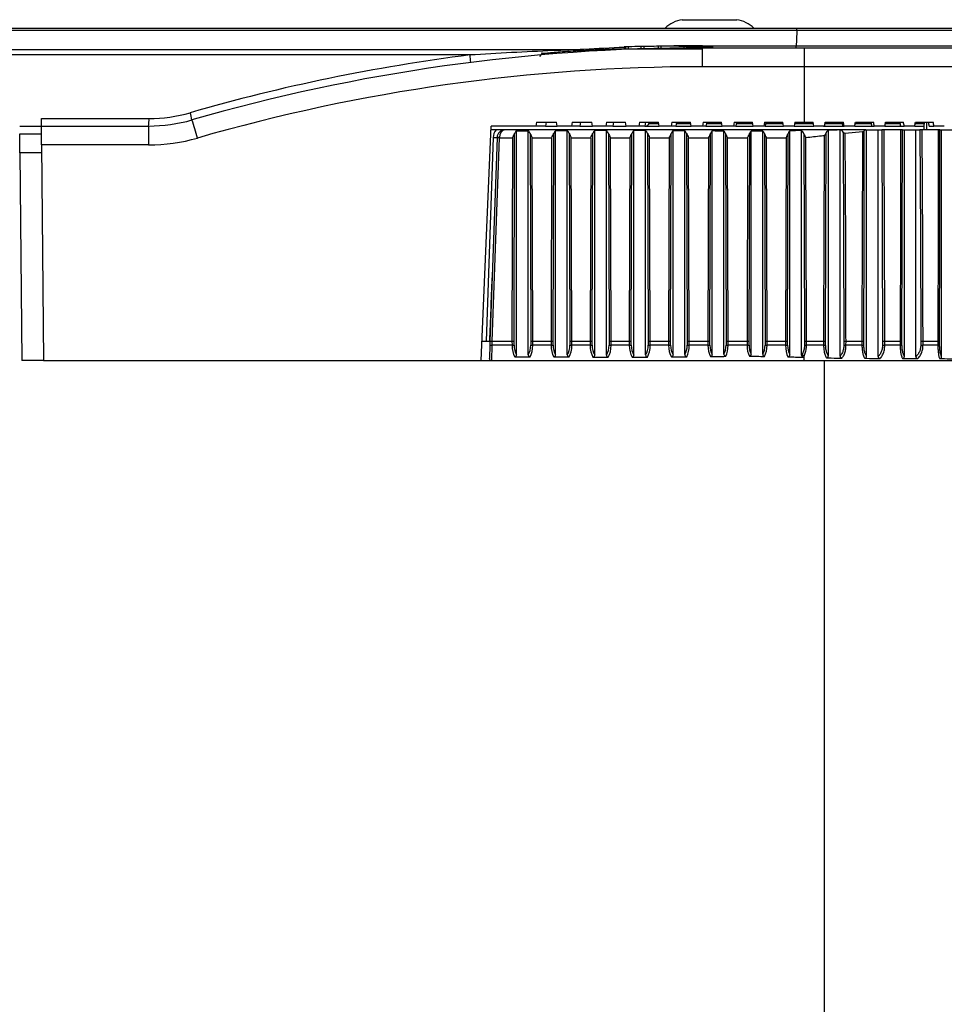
# Model space of a CAD drawing. Header units: millimetres. Extents: x 0 to 420, y 0 to 297.
# Tile 10 of 62: x 94.3 to 102.28, y 118.93 to 127.43. Entities that reach past the tile are written whole.
import ezdxf

# ---------------------------------------------------------------- set-up
doc = ezdxf.new("R2010")
doc.units = ezdxf.units.MM

msp = doc.modelspace()

# ---------------------------------------------------------------- linework, layer by layer
at = {"color": 7, "linetype": 'Continuous', "lineweight": 25}
for p, q in [((100.0138, 127.43417), (100.48651, 127.43417)), ((101.00353, 127.34174), (89.23471, 127.34174)), ((89.23668, 127.35989), (101.00516, 127.35989)), ((103.37817, 127.34174), (101.00353, 127.34174)), ((101.00516, 127.35989), (103.33212, 127.35989)), ((99.51352, 127.19907), (99.51352, 127.18556)), ((99.52307, 127.18583), (99.52307, 127.19934)), ((99.52548, 127.19942), (99.52548, 127.18591)), ((99.55207, 127.18663), (99.55207, 127.20015)), ((99.66166, 127.18907), (99.66166, 127.20258)), ((99.68628, 127.18949), (99.68628, 127.20299)), ((99.80817, 127.20433), (99.80817, 127.19083)), ((99.83321, 127.19095), (99.83321, 127.20446)), ((100.02917, 127.20373), (100.02917, 127.19026)), ((100.03114, 127.19028), (100.03114, 127.20371)), ((100.03969, 127.2036), (100.03969, 127.20361)), ((100.08292, 127.19071), (100.08292, 127.20299)), ((100.10754, 127.19085), (100.10754, 127.20258)), ((100.14474, 127.191), (100.14474, 127.20186)), ((100.17133, 127.19105), (100.17133, 127.20128)), ((100.1905, 127.2092), (100.99848, 127.2092)), ((100.27987, 127.19106), (100.27987, 127.19844)), ((100.99848, 127.2092), (102.6058, 127.2092)), ((98.18335, 127.12946), (89.22605, 127.12946)), ((89.22698, 127.17649), (99.16901, 127.17649)), ((98.80542, 127.14437), (98.78247, 127.11692)), ((99.41029, 127.18205), (100.18849, 127.18205)), ((99.41029, 127.18205), (99.41069, 127.17182)), ((100.18849, 127.19106), (100.18849, 127.02812)), ((100.18849, 127.19106), (101.06639, 127.19106)), ((101.06639, 127.19106), (105.87385, 127.19106)), ((101.06639, 127.19106), (101.06639, 127.02812)), ((101.06639, 127.02812), (100.18849, 127.02812)), ((101.06639, 127.02812), (101.06639, 126.54951)), ((106.04258, 127.02812), (101.06639, 127.02812)), ((94.48314, 126.58092), (95.412, 126.58092)), ((94.48371, 126.51575), (94.48314, 126.58092)), ((94.48371, 126.51575), (95.40906, 126.51575)), ((94.48513, 126.35281), (94.48371, 126.51575)), ((95.40906, 126.51575), (95.40906, 126.35281)), ((98.27829, 124.48982), (98.36675, 126.51575)), ((98.75048, 126.51575), (98.36675, 126.51575)), ((98.75752, 126.54951), (98.75048, 126.51575)), ((98.83472, 126.51575), (98.75048, 126.51575)), ((98.75752, 126.54951), (98.92929, 126.54951)), ((98.84176, 126.54951), (98.83472, 126.51575)), ((98.83472, 126.51575), (98.93528, 126.51575)), ((98.93528, 126.51575), (98.92929, 126.54951)), ((99.05892, 126.51575), (98.93528, 126.51575)), ((99.06575, 126.54951), (99.05892, 126.51575)), ((99.13155, 126.51575), (99.05892, 126.51575)), ((99.06575, 126.54951), (99.23384, 126.54951)), ((99.13838, 126.54951), (99.13155, 126.51575)), ((99.13155, 126.51575), (99.23976, 126.51575)), ((99.23976, 126.51575), (99.23384, 126.54951)), ((99.35496, 126.51575), (99.23976, 126.51575)), ((99.3616, 126.54951), (99.35496, 126.51575)), ((99.41643, 126.51575), (99.35496, 126.51575)), ((99.3616, 126.54951), (99.5266, 126.54951)), ((99.42308, 126.54951), (99.41643, 126.51575)), ((99.41643, 126.51575), (99.53247, 126.51575)), ((99.53247, 126.51575), (99.5266, 126.54951)), ((99.64084, 126.51575), (99.53247, 126.51575)), ((99.64732, 126.54951), (99.64084, 126.51575)), ((99.69154, 126.51575), (99.64084, 126.51575)), ((99.64732, 126.54951), (99.80977, 126.54951)), ((99.69802, 126.54951), (99.69154, 126.51575)), ((99.69154, 126.51575), (99.81562, 126.51575)), ((99.73265, 126.54951), (99.72845, 126.53797)), ((99.72845, 126.53797), (99.81177, 126.53797)), ((99.81562, 126.51575), (99.80977, 126.54951)), ((99.91857, 126.51575), (99.81562, 126.51575)), ((99.9249, 126.54951), (99.91857, 126.51575)), ((99.95878, 126.51575), (99.91857, 126.51575)), ((99.9249, 126.54951), (100.08533, 126.54951)), ((99.96512, 126.54951), (99.95878, 126.51575)), ((99.95878, 126.51575), (100.09117, 126.51575)), ((99.96295, 126.53797), (100.08733, 126.53797)), ((100.09117, 126.51575), (100.08533, 126.54951)), ((100.18994, 126.51575), (100.09117, 126.51575)), ((100.19615, 126.54951), (100.18994, 126.51575)), ((100.21991, 126.51575), (100.18994, 126.51575)), ((100.19615, 126.54951), (100.35503, 126.54951)), ((100.22612, 126.54951), (100.21991, 126.51575)), ((100.21991, 126.51575), (100.36087, 126.51575)), ((100.224, 126.53797), (100.35703, 126.53797)), ((100.36087, 126.51575), (100.35503, 126.54951)), ((100.45661, 126.51575), (100.36087, 126.51575)), ((100.46272, 126.54951), (100.45661, 126.51575)), ((100.4765, 126.51575), (100.45661, 126.51575)), ((100.46272, 126.54951), (100.62051, 126.54951)), ((100.48261, 126.54951), (100.4765, 126.51575)), ((100.4765, 126.51575), (100.62637, 126.51575)), ((100.48052, 126.53797), (100.62251, 126.53797)), ((100.62637, 126.51575), (100.62051, 126.54951)), ((100.72013, 126.51575), (100.62637, 126.51575)), ((100.72616, 126.54951), (100.72013, 126.51575)), ((100.73005, 126.51575), (100.72013, 126.51575)), ((100.72616, 126.54951), (100.88329, 126.54951)), ((100.73607, 126.54951), (100.73005, 126.51575)), ((100.73005, 126.51575), (100.88919, 126.51575)), ((100.73401, 126.53797), (100.88531, 126.53797)), ((100.88919, 126.51575), (100.88329, 126.54951)), ((100.98198, 126.51575), (100.88919, 126.51575)), ((100.98793, 126.54951), (100.98198, 126.51575)), ((100.98198, 126.51575), (101.1508, 126.51575)), ((100.98589, 126.53797), (101.14689, 126.53797)), ((100.98793, 126.54951), (101.06639, 126.54951)), ((101.06639, 126.54951), (101.14485, 126.54951)), ((101.1508, 126.51575), (101.14485, 126.54951)), ((101.24343, 126.51575), (101.1508, 126.51575)), ((101.23352, 126.51575), (101.40212, 126.51575)), ((101.2473, 126.53797), (101.39817, 126.53797)), ((101.24931, 126.54951), (101.40602, 126.54951)), ((101.40212, 126.51575), (101.41202, 126.51575)), ((101.50439, 126.51575), (101.41202, 126.51575)), ((101.50439, 126.51575), (101.65251, 126.51575)), ((101.50821, 126.53797), (101.64854, 126.53797)), ((101.5102, 126.54951), (101.66626, 126.54951)), ((101.65251, 126.51575), (101.67229, 126.51575)), ((101.76415, 126.51575), (101.67229, 126.51575)), ((101.76415, 126.51575), (101.9013, 126.51575)), ((101.76791, 126.53797), (101.89732, 126.53797)), ((101.76986, 126.54951), (101.92485, 126.54951)), ((101.9013, 126.51575), (101.9309, 126.51575)), ((102.022, 126.51575), (101.9309, 126.51575)), ((102.022, 126.51575), (102.10493, 126.51575)), ((102.02568, 126.53797), (102.10839, 126.53797)), ((102.0276, 126.54951), (102.18109, 126.54951)), ((102.10253, 126.48198), (102.10294, 126.54951)), ((102.12607, 126.48198), (102.12566, 126.54951)), ((102.1478, 126.51575), (102.18714, 126.51575)), ((102.27723, 126.51575), (102.18714, 126.51575)), ((94.2962, 126.51339), (94.48373, 126.51339)), ((94.2962, 126.44822), (94.4843, 126.44822)), ((94.29762, 126.28528), (94.2962, 126.44822)), ((98.40872, 126.48198), (98.36527, 126.48198)), ((101.5991, 126.48198), (98.48407, 126.48198)), ((98.56318, 124.65868), (98.5686, 126.45033)), ((98.58462, 126.47522), (98.68592, 126.47522)), ((98.58462, 124.54061), (98.58462, 126.47522)), ((98.68592, 124.54061), (98.68592, 126.47522)), ((98.70195, 126.45033), (98.70736, 124.65868)), ((98.90029, 124.65868), (98.90566, 126.45043)), ((98.92184, 124.54014), (98.92184, 126.4755)), ((99.02313, 124.53968), (99.02313, 126.47567)), ((99.03989, 126.45022), (99.04535, 124.65868)), ((99.23728, 124.65868), (99.24267, 126.4504)), ((99.25962, 124.53899), (99.25962, 126.47608)), ((99.36092, 124.53868), (99.36092, 126.47619)), ((99.37828, 126.45025), (99.38373, 124.65868)), ((99.5751, 124.65868), (99.58056, 126.45023)), ((99.59799, 124.53862), (99.59799, 126.47621)), ((99.69928, 124.53903), (99.69928, 126.47606)), ((99.71618, 126.45042), (99.72156, 124.65868)), ((99.91456, 124.65868), (99.92013, 126.44999)), ((99.93664, 124.54053), (99.93664, 126.47516)), ((100.03793, 124.54205), (100.03793, 126.47456)), ((100.05266, 126.45066), (100.05794, 124.65868)), ((100.25442, 124.65868), (100.25995, 126.45007)), ((100.27395, 124.5445), (100.27395, 126.47302)), ((100.37525, 124.54578), (100.37525, 126.47248)), ((100.38797, 126.45058), (100.39327, 124.65868)), ((100.59193, 124.65868), (100.59726, 126.45052)), ((100.60971, 124.54643), (100.60971, 126.47209)), ((100.71101, 124.54546), (100.71101, 126.4725)), ((100.72439, 126.45014), (100.72989, 124.65868)), ((100.92475, 124.65868), (100.92974, 126.45132)), ((100.94387, 124.54166), (100.94387, 126.47498)), ((101.04511, 124.53731), (101.04511, 126.47663)), ((101.27627, 124.53189), (101.27627, 126.48058)), ((101.37727, 124.52965), (101.37727, 126.48172)), ((101.42266, 126.45423), (101.57019, 126.46755)), ((101.5991, 126.48198), (101.60626, 126.48198)), ((101.60626, 124.52786), (101.60626, 126.48198)), ((101.60626, 126.48198), (101.70672, 126.48198)), ((101.70672, 124.52717), (101.70672, 126.48198)), ((101.70672, 126.48198), (101.73829, 126.48198)), ((101.89963, 126.48198), (101.75721, 126.48198)), ((101.9154, 126.48198), (101.93255, 126.48198)), ((101.93255, 124.5266), (101.93255, 126.48198)), ((101.93255, 126.48198), (102.03198, 126.48198)), ((102.03198, 124.52617), (102.03198, 126.48198)), ((102.03198, 126.48198), (102.06732, 126.48198)), ((102.22456, 126.48198), (102.08676, 126.48198)), ((102.23945, 126.48198), (102.25343, 126.48198)), ((102.25343, 124.52521), (102.25343, 126.48198)), ((102.25343, 126.48198), (102.35113, 126.48198)), ((94.48513, 126.35281), (94.50139, 124.48982)), ((95.40906, 126.35281), (94.48513, 126.35281)), ((98.38283, 126.41781), (98.3214, 124.65864)), ((98.41653, 126.41541), (98.35521, 124.65939)), ((98.37545, 124.65864), (98.43678, 126.41481)), ((98.41658, 126.41681), (98.41653, 126.41541)), ((98.43678, 126.41481), (98.43682, 126.41681)), ((98.43678, 126.41481), (98.55094, 126.41481)), ((98.55094, 126.41481), (98.54564, 124.65864)), ((98.7196, 126.41481), (98.88797, 126.41481)), ((98.72491, 124.65864), (98.7196, 126.41481)), ((98.88797, 126.41481), (98.8827, 124.65864)), ((99.06286, 124.65864), (99.0575, 126.41481)), ((99.0575, 126.41481), (99.22499, 126.41481)), ((99.22499, 126.41481), (99.21971, 124.65864)), ((99.39591, 126.41481), (99.56294, 126.41481)), ((99.40125, 124.65864), (99.39591, 126.41481)), ((99.56294, 126.41481), (99.55759, 124.65864)), ((99.73914, 124.65864), (99.73387, 126.41481)), ((99.73387, 126.41481), (99.90259, 126.41481)), ((99.90259, 126.41481), (99.89714, 124.65864)), ((100.07043, 126.41481), (100.24239, 126.41481)), ((100.0756, 124.65864), (100.07043, 126.41481)), ((100.24239, 126.41481), (100.23696, 124.65864)), ((100.40571, 126.41481), (100.57954, 126.41481)), ((100.41091, 124.65864), (100.40571, 126.41481)), ((100.57954, 126.41481), (100.57432, 124.65864)), ((100.74197, 126.41481), (100.91174, 126.41481)), ((100.74736, 124.65864), (100.74197, 126.41481)), ((100.91174, 126.41481), (100.90686, 124.65864)), ((94.29762, 126.28528), (94.31329, 124.48982)), ((94.48572, 126.28528), (94.29762, 126.28528)), ((94.2962, 125.94173), (94.30062, 125.94173)), ((98.28566, 124.65864), (98.35431, 124.65864)), ((98.35521, 124.65939), (98.35399, 124.62458)), ((98.37424, 124.6237), (98.37546, 124.65864)), ((98.37545, 124.65864), (98.37546, 124.65864)), ((98.37546, 124.65864), (98.54564, 124.65864)), ((98.54564, 124.65864), (98.54581, 124.6237)), ((98.56336, 124.62388), (98.56318, 124.65868)), ((98.70736, 124.65868), (98.70719, 124.62388)), ((98.72473, 124.6237), (98.72491, 124.65864)), ((98.72491, 124.65864), (98.8827, 124.65864)), ((98.8827, 124.65864), (98.88288, 124.6237)), ((98.90046, 124.62388), (98.90029, 124.65868)), ((99.04535, 124.65868), (99.04517, 124.62388)), ((99.06268, 124.6237), (99.06286, 124.65864)), ((99.06286, 124.65864), (99.21971, 124.65864)), ((99.21971, 124.65864), (99.21988, 124.6237)), ((99.23746, 124.62388), (99.23728, 124.65868)), ((99.38373, 124.65868), (99.38356, 124.62388)), ((99.40108, 124.6237), (99.40125, 124.65864)), ((99.40125, 124.65864), (99.55759, 124.65864)), ((99.55759, 124.65864), (99.55776, 124.6237)), ((99.57527, 124.62388), (99.5751, 124.65868)), ((99.72156, 124.65868), (99.72139, 124.62388)), ((99.73896, 124.6237), (99.73914, 124.65864)), ((99.73914, 124.65864), (99.89714, 124.65864)), ((99.89714, 124.65864), (99.89732, 124.6237)), ((99.91474, 124.62388), (99.91456, 124.65868)), ((100.05794, 124.65868), (100.05776, 124.62388)), ((100.07543, 124.6237), (100.0756, 124.65864)), ((100.0756, 124.65864), (100.23696, 124.65864)), ((100.23696, 124.65864), (100.23714, 124.6237)), ((100.2546, 124.62388), (100.25442, 124.65868)), ((100.39327, 124.65868), (100.3931, 124.62388)), ((100.41074, 124.6237), (100.41091, 124.65864)), ((100.41091, 124.65864), (100.57432, 124.65864)), ((100.57432, 124.65864), (100.57449, 124.6237)), ((100.5921, 124.62388), (100.59193, 124.65868)), ((100.72989, 124.65868), (100.72971, 124.62388)), ((100.74719, 124.6237), (100.74736, 124.65864)), ((100.74736, 124.65864), (100.90686, 124.65864)), ((100.90686, 124.65864), (100.90702, 124.6237)), ((100.92491, 124.62388), (100.92475, 124.65868)), ((101.07065, 124.65868), (101.07046, 124.62388)), ((101.08772, 124.6237), (101.08792, 124.65864)), ((101.08792, 124.65864), (101.23534, 124.65864)), ((101.23534, 124.65864), (101.23549, 124.6237)), ((101.25306, 124.62388), (101.25292, 124.65868)), ((101.41063, 124.65868), (101.41043, 124.62388)), ((101.42862, 124.6237), (101.42882, 124.65864)), ((101.42882, 124.65864), (101.56602, 124.65864)), ((101.56602, 124.65864), (101.56616, 124.6237)), ((101.58283, 124.62388), (101.58269, 124.65868)), ((101.74493, 124.65868), (101.74472, 124.62388)), ((101.76366, 124.6237), (101.76387, 124.65864)), ((101.76387, 124.65864), (101.89607, 124.65864)), ((101.89607, 124.65864), (101.89619, 124.6237)), ((101.91198, 124.62388), (101.91186, 124.65868)), ((102.0745, 124.65868), (102.07427, 124.62388)), ((102.09372, 124.6237), (102.09395, 124.65864)), ((102.09395, 124.65864), (102.2218, 124.65864)), ((102.2218, 124.65864), (102.22188, 124.6237)), ((102.23679, 124.62388), (102.2367, 124.65868)), ((98.35399, 124.62458), (98.35002, 124.51078)), ((98.37026, 124.48982), (98.37424, 124.6237)), ((98.54581, 124.6237), (98.37424, 124.6237)), ((98.88288, 124.6237), (98.72473, 124.6237)), ((99.21988, 124.6237), (99.06268, 124.6237)), ((99.55776, 124.6237), (99.40108, 124.6237)), ((99.89732, 124.6237), (99.73896, 124.6237)), ((100.23714, 124.6237), (100.07543, 124.6237)), ((100.57449, 124.6237), (100.41074, 124.6237)), ((100.90702, 124.6237), (100.74719, 124.6237)), ((101.23549, 124.6237), (101.08772, 124.6237)), ((101.56616, 124.6237), (101.42862, 124.6237)), ((101.89619, 124.6237), (101.76366, 124.6237)), ((102.22188, 124.6237), (102.09372, 124.6237)), ((94.50139, 124.48982), (94.31329, 124.48982)), ((94.50139, 124.48982), (98.27829, 124.48982)), ((98.27829, 124.48982), (98.37026, 124.48982)), ((98.37026, 124.48982), (101.06639, 124.48982)), ((98.56886, 124.5225), (98.70169, 124.5225)), ((101.06639, 124.48982), (101.06639, 124.52894)), ((101.06639, 124.48982), (103.15655, 124.48982)), ((101.24031, 124.48982), (101.24031, 87.34774))]:
    msp.add_line(p, q, dxfattribs=at)
at = {"color": 7, "linetype": 'Continuous', "lineweight": 25, "flags": 128}
for points in [[(101.00353, 127.34174), (101.00037, 127.25865), (100.99848, 127.2092)], [(101.0648, 126.44935), (101.06767, 125.57024), (101.07065, 124.65868)], [(101.2399, 126.43476), (101.2395, 126.27939), (101.23783, 125.63111), (101.23534, 124.65864)], [(101.25292, 124.65868), (101.25525, 125.57024), (101.25751, 126.45655)], [(101.40445, 126.46412), (101.40751, 125.57024), (101.41063, 124.65868)], [(101.42882, 124.65864), (101.42868, 124.69916), (101.42813, 124.86123), (101.4259, 125.50952), (101.42266, 126.45423)], [(101.57019, 126.46755), (101.57013, 126.44147), (101.56976, 126.27939), (101.56826, 125.63111), (101.56602, 124.65864)], [(101.58269, 124.65868), (101.58478, 125.57024), (101.58686, 126.47528)], [(101.73829, 126.48198), (101.74161, 125.57024), (101.74493, 124.65868)], [(101.76387, 124.65864), (101.76372, 124.69916), (101.76313, 124.86123), (101.76076, 125.50952), (101.75721, 126.48198)], [(101.89963, 126.48198), (101.89955, 126.44147), (101.89923, 126.27939), (101.89797, 125.63111), (101.89607, 124.65864)], [(101.91186, 124.65868), (101.91363, 125.57024), (101.9154, 126.48198)], [(102.06732, 126.48198), (102.07091, 125.57024), (102.0745, 124.65868)], [(102.09395, 124.65864), (102.09379, 124.69916), (102.09315, 124.86123), (102.0906, 125.50952), (102.08676, 126.48198)], [(102.22456, 126.48198), (102.2245, 126.44147), (102.22425, 126.27939), (102.22327, 125.63111), (102.2218, 124.65864)], [(102.2367, 124.65868), (102.23808, 125.57024), (102.23945, 126.48198)], [(101.08792, 124.65864), (101.08778, 124.69916), (101.08725, 124.86123), (101.08512, 125.50952), (101.08214, 126.41664)]]:
    msp.add_lwpolyline(points, dxfattribs=at)
at = {"color": 7, "linetype": 'Continuous', "lineweight": 25}
for centre, radius, start, end in [((100.05673, 127.16748), 0.27012, 99.145332, 134.578591), ((100.44358, 127.16748), 0.27012, 45.421409, 80.854668), ((100.1905, 111.24172), 15.96748, 92.429922, 93.667872), ((99.8846, 114.6952), 12.50937, 91.021166, 91.523222), ((99.8846, 114.6952), 12.50937, 90.112754, 90.908396), ((100.1905, 111.24172), 15.96748, 90, 91.431111), ((99.8846, 114.6952), 12.50937, 89.091604, 89.32878), ((99.8846, 114.6952), 12.50937, 88.808384, 88.978834), ((100.19143, 111.28876), 15.96748, 97.224673, 106.084766), ((100.18849, 111.29111), 15.89995, 90, 106.084766), ((97.77579, 127.06192), 0.41312, 0.403077, 9.409994), ((100.18849, 111.29701), 15.73112, 90, 106.084766), ((95.412, 127.86401), 1.28309, 270, 286.084766), ((95.29793, 126.47951), 0.49344, 10.40476, 17.898004), ((95.04081, 126.56504), 0.37154, 352.376799, 2.450708), ((95.40906, 127.86637), 1.35062, 270, 286.084766), ((91.81424, 125.29587), 4.1681, 15.536385, 17.779566), ((99.69672, 126.54951), 0.03377, 270, 340), ((98.48407, 126.41428), 0.1013, 138.055381, 178), ((98.48407, 126.41445), 0.06753, 90, 178), ((95.40906, 127.87226), 1.51945, 270, 286.084766), ((98.44756, 128.02945), 1.61293, 267.700237, 268.899499), ((98.39794, 125.44782), 0.96776, 87.700237, 88.899499), ((98.4267, 126.27157), 0.14559, 86.012899, 93.987101), ((98.38946, 125.20464), 0.58114, 266.501379, 268.499573), ((98.54086, 125.98567), 1.36198, 270.208258, 270.946389), ((98.72969, 125.98567), 1.36198, 269.053611, 269.791742), ((98.87803, 125.98004), 1.35635, 270.204705, 270.947482), ((99.06774, 125.99129), 1.3676, 269.054676, 269.788191), ((99.21501, 125.98172), 1.35803, 270.205766, 270.947153), ((99.4061, 125.98961), 1.36592, 269.054361, 269.789251), ((99.55272, 125.99077), 1.36708, 270.211477, 270.945422), ((99.74382, 125.98056), 1.35687, 269.052621, 269.794963), ((99.89203, 126.00354), 1.37985, 270.219542, 270.943102), ((100.08005, 125.96775), 1.34406, 269.050036, 269.803047), ((100.23193, 125.99949), 1.3758, 270.216988, 270.943821), ((100.41543, 125.97181), 1.34812, 269.050871, 269.800484), ((100.56973, 125.97546), 1.35177, 270.201818, 270.948391), ((100.75233, 125.99586), 1.37217, 269.05552, 269.785309), ((100.90305, 125.93149), 1.3078, 270.174051, 270.958062), ((101.09368, 126.04731), 1.42362, 269.065797, 269.7605), ((101.23229, 125.81552), 1.19183, 270.153628, 270.998779), ((101.43523, 126.23945), 1.61577, 269.120652, 269.765812), ((101.56371, 125.63983), 1.01613, 270.137761, 271.077657), ((101.77132, 126.45898), 1.8353, 269.169488, 269.760679), ((101.89469, 125.46227), 0.83857, 270.102023, 271.180959), ((102.10299, 126.71432), 2.09064, 269.212752, 269.745969), ((102.22144, 125.28991), 0.66621, 270.03825, 271.320562), ((98.37026, 124.51008), 0.02026, 178, 270), ((101.07457, 124.55614), 0.0284, 206.806994, 253.266614)]:
    msp.add_arc(centre, radius, start, end, dxfattribs=at)
for centre, major_axis, ratio, start_param, end_param in [((100.04181, 121.17583), (5.17386, 29.38036), 0.0087734, 4.896701, 4.8978698), ((102.05202, 121.39701), (-4.97719, 28.26353), 0.0087734, 4.8929563, 4.8941711), ((102.09097, 121.17583), (-5.17386, 29.38036), 0.0087734, 4.893611, 4.8947798), ((100.04603, 121.17583), (5.15378, 29.38025), 0.017527, 4.8982305, 4.8993993), ((102.04797, 121.39701), (-4.95788, 28.26343), 0.017527, 4.8914267, 4.8926416), ((102.08676, 121.17583), (-5.15378, 29.38025), 0.017527, 4.8920815, 4.8932503), ((100.05304, 121.17583), (5.12035, 29.38008), 0.0262408, 4.8997292, 4.900898), ((102.04122, 121.39701), (-4.92572, 28.26327), 0.0262408, 4.889928, 4.8911429), ((102.07974, 121.17583), (-5.12035, 29.38008), 0.0262408, 4.8905828, 4.8917516), ((100.06282, 121.17583), (5.07362, 29.37986), 0.034895, 4.9011819, 4.9023508), ((102.03181, 121.39701), (-4.88076, 28.26305), 0.034895, 4.8884753, 4.8896902), ((102.06996, 121.17583), (-5.07362, 29.37986), 0.034895, 4.88913, 4.8902989), ((98.48407, 126.41445), (0, 0.06753), 0.7, 0, 1.5358897), ((98.60163, 126.41445), (0, 0.06753), 0.5773503, 0.4513165, 1.0107454), ((98.66892, 126.41445), (0, 0.06753), 0.5773503, 5.2724399, 5.8318688), ((98.93837, 126.41445), (0, 0.06753), 0.5724149, 0.4419229, 1.0089167), ((106.70771, 126.41445), (18.20497, 0), 0.0037095, 2.0065726, 2.0127192), ((99.00653, 126.41445), (0, 0.06753), 0.5823069, 5.2706097, 5.8474091), ((99.27547, 126.41445), (0, 0.06753), 0.5738858, 0.4214059, 1.0094624), ((109.87484, 126.41445), (25.95131, 0), 0.0026022, 1.9879288, 1.9922023), ((99.34503, 126.41445), (0, 0.06753), 0.5808251, 5.2711562, 5.8660528), ((99.61388, 126.41445), (0, 0.06753), 0.5818434, 0.4163764, 1.0124048), ((91.47722, 126.41445), (20.07858, 0), 0.0033633, 1.1488968, 1.1544199), ((99.68344, 126.41445), (0, 0.06753), 0.5728745, 5.274098, 5.8612858), ((99.95419, 126.41445), (0, 0.06753), 0.5931851, 0.453421, 1.0165698), ((97.42872, 126.41445), (5.72529, 0), 0.0117952, 1.0975985, 1.1173753), ((100.02064, 126.41445), (0, 0.06753), 0.5617297, 5.2782494, 5.8099875), ((100.29377, 126.41445), (0, 0.06753), 0.5895796, 0.5210592, 1.0152494), ((96.58937, 126.41445), (7.40175, 0), 0.0091237, 1.0338855, 1.0497372), ((100.35572, 126.41445), (0, 0.06753), 0.5652491, 5.276935, 5.7462745), ((100.62972, 126.41445), (0, 0.06753), 0.5684214, 0.5481607, 1.0074324), ((105.84452, 126.41445), (10.04533, 0), 0.0067226, 2.1071843, 2.1189571), ((100.69077, 126.41445), (0, 0.06753), 0.5863487, 5.269122, 5.7467973), ((100.95977, 126.41445), (0, 0.06753), 0.5308438, 0.4594452, 0.9932661), ((101.78515, 126.41445), (1.89712, 0), 0.0355967, 1.9715254, 2.0302416), ((101.02862, 126.41445), (0, 0.06753), 0.6258084, 5.2555316, 5.8824563), ((101.28285, 126.41445), (0, 0.06753), 0.4798412, 0.2045486, 0.8977733), ((101.45592, 126.41445), (0.88443, 0), 0.0763557, 1.659838, 1.7753449), ((101.37316, 126.41445), (0, 0.06753), 0.683853, 5.5388568, 6.1941437), ((101.5991, 126.41445), (0, 0.06753), 0.4174335, 0, 0.4492273), ((98.3405, 125.20566), (0.08446, 2.41826), 0.0139542, 4.4847004, 4.7126936), ((98.37545, 124.65868), (0.02025, -0.00071), 0.0017443, 3.1415927, 4.7122071), ((98.54564, 124.65868), (0.02026, 0.00002), 0.0017453, 4.7123661, 5.7595716), ((98.72491, 124.65868), (0.02026, -0.00002), 0.0017453, 3.6652064, 4.7124118), ((98.8827, 124.65868), (0.02026, 0.00002), 0.0017453, 4.7123663, 5.7632812), ((99.06286, 124.65868), (0.02026, -0.00002), 0.0017453, 3.668916, 4.712412), ((99.21971, 124.65868), (0.02026, 0.00002), 0.0017453, 4.7123663, 5.7621739), ((99.40125, 124.65868), (0.02026, -0.00002), 0.0017453, 3.6678087, 4.712412), ((99.55759, 124.65868), (0.02026, 0.00002), 0.0017453, 4.7123659, 5.7562081), ((99.73914, 124.65868), (0.02026, -0.00002), 0.0017453, 3.6618429, 4.7124117), ((99.89714, 124.65868), (0.02026, 0.00002), 0.0017453, 4.7123655, 5.7477765), ((100.0756, 124.65868), (0.02026, -0.00002), 0.0017453, 3.6534113, 4.7124112), ((100.23696, 124.65868), (0.02026, 0.00002), 0.0017453, 4.7123656, 5.7504479), ((100.41091, 124.65868), (0.02026, -0.00002), 0.0017453, 3.6560827, 4.7124114), ((100.57432, 124.65868), (0.02026, 0.00002), 0.0017453, 4.7123665, 5.7662943), ((100.74736, 124.65868), (0.02026, -0.00002), 0.0017453, 3.6719291, 4.7124122), ((100.90686, 124.65868), (0.02026, 0.00002), 0.0017453, 4.712368, 5.7951544), ((98.61209, 124.62488), (0, 0.13506), 0.4907477, 1.579523, 2.4310835), ((98.62964, 124.62488), (0, 0.1148), 0.5773503, 1.579523, 2.3950812), ((98.64091, 124.62488), (0, 0.1148), 0.5773503, 3.8881041, 4.7036623), ((98.65846, 124.62488), (0, 0.13506), 0.4907477, 3.8521018, 4.7036623), ((98.94859, 124.62488), (0, 0.13506), 0.4865526, 1.579523, 2.4360865), ((98.96617, 124.62488), (0, 0.1148), 0.5724149, 1.579523, 2.4010806), ((98.97833, 124.62488), (0, 0.1148), 0.5823069, 3.8761505, 4.7036623), ((98.99583, 124.62488), (0, 0.13506), 0.4949608, 3.8423118, 4.7036623), ((99.28577, 124.62488), (0, 0.13506), 0.487803, 1.579523, 2.4484293), ((99.30334, 124.62488), (0, 0.1148), 0.5738858, 1.579523, 2.4160588), ((99.31688, 124.62488), (0, 0.1148), 0.5808251, 3.8630018, 4.7036623), ((99.3344, 124.62488), (0, 0.13506), 0.4937014, 3.8314253, 4.7036623), ((99.62456, 124.62488), (0, 0.13506), 0.4945669, 1.579523, 2.4523242), ((99.64207, 124.62488), (0, 0.1148), 0.5818434, 1.579523, 2.4208795), ((99.65562, 124.62488), (0, 0.1148), 0.5728745, 3.8676364, 4.7036623), ((99.6732, 124.62488), (0, 0.13506), 0.4869433, 3.8351659, 4.7036623), ((99.96542, 124.62488), (0, 0.13506), 0.5042073, 1.579523, 2.4316337), ((99.98284, 124.62488), (0, 0.1148), 0.5931851, 1.579523, 2.3960112), ((99.99328, 124.62488), (0, 0.1148), 0.5617297, 3.906418, 4.7036623), ((100.01094, 124.62488), (0, 0.13506), 0.4774702, 3.8669343, 4.7036623), ((100.30483, 124.62488), (0, 0.13506), 0.5011426, 1.579523, 2.3910836), ((100.32228, 124.62488), (0, 0.1148), 0.5895796, 1.579523, 2.3464618), ((100.32821, 124.62488), (0, 0.1148), 0.5652491, 3.9523277, 4.7036623), ((100.34585, 124.62488), (0, 0.13506), 0.4804618, 3.9043665, 4.7036623), ((100.63974, 124.62488), (0, 0.13506), 0.4831582, 1.579523, 2.3725219), ((100.65735, 124.62488), (0, 0.1148), 0.5684214, 1.579523, 2.3231354), ((100.6624, 124.62488), (0, 0.1148), 0.5863487, 3.9484346, 4.7036623), ((100.67987, 124.62488), (0, 0.13506), 0.4983964, 3.9015674, 4.7036623), ((100.96796, 124.62488), (0, 0.13506), 0.4512173, 1.579523, 2.4206082), ((100.98585, 124.62488), (0, 0.1148), 0.5308438, 1.579523, 2.381665), ((122.51488, 124.62488), (36.40993, 0), 0.0037095, 4.0068828, 4.0116698), ((132.40808, 124.62488), (51.90262, 0), 0.0026022, 4.0192256, 4.0225564), ((74.04322, 124.62488), (40.15716, 0), 0.0033633, 5.4016574, 5.4059622), ((92.45752, 124.62488), (11.45057, 0), 0.0117952, 5.422348, 5.4377306), ((90.16252, 124.62488), (14.8035, 0), 0.0091237, 5.462898, 5.4751629), ((114.56677, 124.62488), (20.09066, 0), 0.0067226, 3.9433182, 3.9524142), ((103.4324, 124.62488), (3.79423, 0), 0.0355967, 3.9914046, 4.0371666), ((100.99865, 124.62488), (0, 0.1148), 0.6258084, 3.8447202, 3.9223665), ((101.01582, 124.62488), (0, 0.13506), 0.5319371, 3.816815, 3.9223665)]:
    msp.add_ellipse(centre, major_axis=major_axis, ratio=ratio, start_param=start_param, end_param=end_param, dxfattribs=at)
for points, knots in [([(101.00353, 127.34174), (101.00374, 127.34637), (101.00419, 127.35599), (101.00479, 127.35972), (101.00512, 127.35987), (101.00516, 127.35989)], [0, 0, 0, 0, 0.4495707, 0.9342644, 1, 1, 1, 1]), ([(99.52307, 127.19934), (99.52099, 127.19928), (99.51683, 127.19916), (99.51375, 127.19907), (99.51384, 127.19907), (99.51388, 127.19907)], [0, 0, 0, 0, 0.38500399, 0.77001262, 1, 1, 1, 1]), ([(99.55207, 127.20015), (99.54908, 127.20006), (99.5431, 127.1999), (99.53512, 127.19968), (99.52916, 127.19952), (99.52579, 127.19942), (99.52581, 127.19942), (99.52582, 127.19942)], [0, 0, 0, 0, 0.214739, 0.429479, 0.6442032, 0.8588503, 1, 1, 1, 1]), ([(99.68628, 127.20299), (99.68487, 127.20297), (99.68207, 127.20293), (99.67482, 127.20281), (99.66767, 127.20269), (99.66318, 127.20261), (99.66166, 127.20258)], [0, 0, 0, 0, 0.2849514, 0.5699019, 0.8548964, 1, 1, 1, 1]), ([(99.83321, 127.20446), (99.83025, 127.20445), (99.82432, 127.20442), (99.8166, 127.20438), (99.81108, 127.20435), (99.80823, 127.20433), (99.80847, 127.20433), (99.80854, 127.20433)], [0, 0, 0, 0, 0.2230294, 0.4460588, 0.6691015, 0.8921411, 1, 1, 1, 1]), ([(100.03905, 127.20339), (100.00439, 127.20384), (99.93773, 127.20472), (99.86711, 127.20454), (99.83321, 127.20446)], [0, 0, 0, 0, 0.5200156, 1, 1, 1, 1]), ([(99.90921, 127.20454), (99.90781, 127.20454), (99.90501, 127.20455), (99.89776, 127.20456), (99.88922, 127.20457), (99.8801, 127.20457), (99.87155, 127.20456), (99.86424, 127.20455), (99.86141, 127.20454), (99.85998, 127.20454)], [0, 0, 0, 0, 0.14256272, 0.28512545, 0.42769843, 0.57027086, 0.7128431, 0.85541551, 1, 1, 1, 1]), ([(99.98838, 127.20413), (99.98544, 127.20416), (99.97954, 127.20421), (99.97059, 127.20427), (99.96286, 127.20432), (99.9582, 127.20435), (99.95649, 127.20436), (99.95602, 127.20436)], [0, 0, 0, 0, 0.2280603, 0.4561206, 0.6841919, 0.9122572, 1, 1, 1, 1]), ([(100.02323, 127.2038), (100.02036, 127.20383), (100.01464, 127.20389), (100.00307, 127.20401), (99.99426, 127.20408), (99.98838, 127.20413)], [0, 0, 0, 0, 0.2501324, 0.500265, 1, 1, 1, 1]), ([(100.03114, 127.20371), (100.03006, 127.20372), (100.02882, 127.20373), (100.0293, 127.20373), (100.02936, 127.20373)], [0, 0, 0, 0, 0.87277829, 1, 1, 1, 1]), ([(100.10754, 127.20258), (100.10454, 127.20263), (100.09856, 127.20274), (100.09063, 127.20287), (100.08548, 127.20295), (100.08356, 127.20298), (100.08292, 127.20299)], [0, 0, 0, 0, 0.28502241, 0.57004575, 0.85506263, 1, 1, 1, 1]), ([(100.17115, 127.20128), (100.17101, 127.20129), (100.17072, 127.20129), (100.16668, 127.20138), (100.16027, 127.20153), (100.15254, 127.2017), (100.14715, 127.20181), (100.14474, 127.20186)], [0, 0, 0, 0, 0.1831677, 0.3976497, 0.6121622, 0.8267263, 1, 1, 1, 1]), ([(100.27588, 127.19844), (100.27694, 127.19841), (100.28042, 127.1983), (100.25205, 127.19916), (100.21545, 127.20032), (100.17903, 127.20105), (100.1707, 127.20122)], [0, 0, 0, 0, 0.1356843, 0.44847754, 0.87376576, 1, 1, 1, 1]), ([(100.20224, 127.20053), (100.20271, 127.20052), (100.20478, 127.20047), (100.19916, 127.20061), (100.19483, 127.20072)], [0, 0, 0, 0, 0.2295026, 1, 1, 1, 1]), ([(100.99683, 127.19106), (100.99687, 127.19108), (100.99721, 127.19123), (100.99781, 127.19498), (100.99826, 127.20457), (100.99848, 127.2092)], [0, 0, 0, 0, 0.0673717, 0.5504413, 1, 1, 1, 1]), ([(99.16901, 127.17649), (99.07934, 127.17343), (98.75051, 127.16217), (98.42216, 127.14323), (98.18335, 127.12946)], [0, 0, 0, 0, 0.2727187, 1, 1, 1, 1]), ([(98.80546, 127.14437), (98.80544, 127.14437), (98.79012, 127.14307), (98.84427, 127.1478), (98.96993, 127.15785), (99.17344, 127.17171), (99.3313, 127.1786), (99.41029, 127.18205)], [0, 0, 0, 0, 0.00022823, 0.24965367, 0.49932541, 0.74944405, 1, 1, 1, 1]), ([(98.48407, 126.48198), (98.48395, 126.48198), (98.48181, 126.48198), (98.46556, 126.48198), (98.44192, 126.48198), (98.41666, 126.48198), (98.40872, 126.48198)], [0, 0, 0, 0, 0.0051116, 0.0941982, 0.715203, 1, 1, 1, 1]), ([(98.55094, 126.41481), (98.55101, 126.41493), (98.55436, 126.42101), (98.56125, 126.4332), (98.56614, 126.4446), (98.5686, 126.45033)], [0, 0, 0, 0, 0.0103262, 0.503619, 1, 1, 1, 1]), ([(98.70195, 126.45033), (98.7044, 126.4446), (98.7093, 126.4332), (98.71618, 126.42101), (98.71953, 126.41493), (98.7196, 126.41481)], [0, 0, 0, 0, 0.496381, 0.9896738, 1, 1, 1, 1]), ([(98.88797, 126.41481), (98.88803, 126.41493), (98.8914, 126.42105), (98.89831, 126.43327), (98.90321, 126.44471), (98.90566, 126.45043)], [0, 0, 0, 0, 0.0102945, 0.5051082, 1, 1, 1, 1]), ([(99.03989, 126.45022), (99.04235, 126.4445), (99.04724, 126.43312), (99.05411, 126.42098), (99.05743, 126.41493), (99.0575, 126.41481)], [0, 0, 0, 0, 0.497882, 0.9896419, 1, 1, 1, 1]), ([(99.22499, 126.41481), (99.22506, 126.41493), (99.22842, 126.42104), (99.23532, 126.43325), (99.24022, 126.44468), (99.24267, 126.4504)], [0, 0, 0, 0, 0.0103039, 0.5046649, 1, 1, 1, 1]), ([(99.37828, 126.45025), (99.38075, 126.44453), (99.38564, 126.43314), (99.39251, 126.42099), (99.39584, 126.41493), (99.39591, 126.41481)], [0, 0, 0, 0, 0.4974327, 0.9896514, 1, 1, 1, 1]), ([(99.56294, 126.41481), (99.56301, 126.41493), (99.56634, 126.42098), (99.5732, 126.43313), (99.57809, 126.44451), (99.58056, 126.45023)], [0, 0, 0, 0, 0.0103551, 0.5022586, 1, 1, 1, 1]), ([(99.71618, 126.45042), (99.71863, 126.4447), (99.72353, 126.43327), (99.73044, 126.42105), (99.7338, 126.41493), (99.73387, 126.41481)], [0, 0, 0, 0, 0.4950302, 0.9897026, 1, 1, 1, 1]), ([(99.90259, 126.41481), (99.90266, 126.41493), (99.90595, 126.42089), (99.91276, 126.43295), (99.91765, 126.44426), (99.92013, 126.44999)], [0, 0, 0, 0, 0.01042863, 0.49880548, 1, 1, 1, 1]), ([(100.05266, 126.45066), (100.05508, 126.44498), (100.05997, 126.43347), (100.06693, 126.42116), (100.07036, 126.41493), (100.07043, 126.41481)], [0, 0, 0, 0, 0.4889557, 0.9897739, 1, 1, 1, 1]), ([(100.24239, 126.41481), (100.24245, 126.41493), (100.24575, 126.42092), (100.25258, 126.43301), (100.25747, 126.44434), (100.25995, 126.45007)], [0, 0, 0, 0, 0.0104052, 0.4999062, 1, 1, 1, 1]), ([(100.38797, 126.45058), (100.3904, 126.44489), (100.39529, 126.43341), (100.40223, 126.42112), (100.40564, 126.41493), (100.40571, 126.41481)], [0, 0, 0, 0, 0.49098, 0.98975142, 1, 1, 1, 1]), ([(100.57954, 126.41481), (100.57961, 126.41493), (100.583, 126.42109), (100.58993, 126.43334), (100.59482, 126.44481), (100.59726, 126.45052)], [0, 0, 0, 0, 0.0102689, 0.507192, 1, 1, 1, 1]), ([(100.72439, 126.45014), (100.72686, 126.44441), (100.73175, 126.43306), (100.73859, 126.42095), (100.7419, 126.41493), (100.74197, 126.41481)], [0, 0, 0, 0, 0.4991098, 0.9896157, 1, 1, 1, 1]), ([(100.91174, 126.41481), (100.91181, 126.41493), (100.91543, 126.4215), (100.92254, 126.43407), (100.92742, 126.44576), (100.92974, 126.45132)], [0, 0, 0, 0, 0.01003142, 0.52863256, 1, 1, 1, 1]), ([(101.0648, 126.44935), (101.06731, 126.44362), (101.07057, 126.43614), (101.07539, 126.4272), (101.07748, 126.42339), (101.0789, 126.42087), (101.07986, 126.41923), (101.08051, 126.41818), (101.08097, 126.41751), (101.08135, 126.41705), (101.08165, 126.41677), (101.08194, 126.41664), (101.08208, 126.41664), (101.08214, 126.41664)], [0, 0, 0, 0, 0.5285675, 0.6889206, 0.7965564, 0.8673583, 0.9134558, 0.9434477, 0.9631041, 0.9762065, 0.9893896, 0.9950426, 1, 1, 1, 1]), ([(101.08214, 126.41664), (101.12687, 126.42184), (101.17946, 126.42795), (101.23203, 126.43388), (101.2399, 126.43476)], [0, 0, 0, 0, 0.8504789, 1, 1, 1, 1]), ([(101.2399, 126.43476), (101.24085, 126.43501), (101.24324, 126.43563), (101.24824, 126.44007), (101.25344, 126.44748), (101.2562, 126.45363), (101.25751, 126.45655)], [0, 0, 0, 0, 0.09294804, 0.23387875, 0.63593534, 1, 1, 1, 1]), ([(101.40445, 126.46412), (101.40624, 126.46202), (101.40902, 126.45877), (101.41452, 126.45547), (101.41885, 126.45412), (101.42151, 126.4542), (101.42266, 126.45423)], [0, 0, 0, 0, 0.430739, 0.6675628, 0.8573637, 1, 1, 1, 1]), ([(101.57019, 126.46755), (101.57223, 126.46787), (101.57629, 126.46849), (101.58149, 126.47091), (101.58497, 126.47329), (101.58638, 126.47478), (101.58686, 126.47528)], [0, 0, 0, 0, 0.2687713, 0.5359667, 0.8411725, 1, 1, 1, 1]), ([(101.75721, 126.48198), (101.75492, 126.48198), (101.75034, 126.48198), (101.74386, 126.48198), (101.74008, 126.48198), (101.73848, 126.48198), (101.73829, 126.48198)], [0, 0, 0, 0, 0.3187682, 0.6375362, 0.9563083, 1, 1, 1, 1]), ([(101.9154, 126.48198), (101.91445, 126.48198), (101.91254, 126.48198), (101.90727, 126.48198), (101.90265, 126.48198), (101.90002, 126.48198), (101.89963, 126.48198)], [0, 0, 0, 0, 0.3147994, 0.6295988, 0.9443958, 1, 1, 1, 1]), ([(102.08676, 126.48198), (102.08448, 126.48198), (102.07993, 126.48198), (102.07329, 126.48198), (102.06928, 126.48198), (102.06754, 126.48198), (102.06732, 126.48198)], [0, 0, 0, 0, 0.3178457, 0.6356912, 0.9535407, 1, 1, 1, 1]), ([(102.23945, 126.48198), (102.23865, 126.48198), (102.23707, 126.48198), (102.23215, 126.48198), (102.22764, 126.48198), (102.225, 126.48198), (102.22456, 126.48198)], [0, 0, 0, 0, 0.3123062, 0.6246125, 0.9369163, 1, 1, 1, 1]), ([(101.07065, 124.65868), (101.07099, 124.65868), (101.07227, 124.65867), (101.07552, 124.65867), (101.08108, 124.65865), (101.08564, 124.65865), (101.08792, 124.65864)], [0, 0, 0, 0, 0.0891102, 0.3364654, 0.6682362, 1, 1, 1, 1]), ([(101.23534, 124.65864), (101.23761, 124.65865), (101.24215, 124.65865), (101.24799, 124.65866), (101.25135, 124.65867), (101.25263, 124.65868), (101.25292, 124.65868)], [0, 0, 0, 0, 0.3094748, 0.6189551, 0.9151089, 1, 1, 1, 1]), ([(101.41063, 124.65868), (101.41099, 124.65868), (101.41245, 124.65867), (101.41603, 124.65866), (101.42195, 124.65865), (101.42653, 124.65865), (101.42882, 124.65864)], [0, 0, 0, 0, 0.0874813, 0.3540085, 0.6770075, 1, 1, 1, 1]), ([(101.56602, 124.65864), (101.56827, 124.65865), (101.57276, 124.65865), (101.57827, 124.65866), (101.58133, 124.65867), (101.58244, 124.65868), (101.58269, 124.65868)], [0, 0, 0, 0, 0.313601, 0.6272079, 0.9143075, 1, 1, 1, 1]), ([(101.74493, 124.65868), (101.74532, 124.65868), (101.74695, 124.65867), (101.75081, 124.65866), (101.75701, 124.65865), (101.76158, 124.65865), (101.76387, 124.65864)], [0, 0, 0, 0, 0.086589, 0.3634409, 0.6817235, 1, 1, 1, 1]), ([(101.89607, 124.65864), (101.89828, 124.65865), (101.9027, 124.65865), (101.90792, 124.65866), (101.9107, 124.65867), (101.91164, 124.65868), (101.91186, 124.65868)], [0, 0, 0, 0, 0.3143636, 0.628733, 0.9141604, 1, 1, 1, 1]), ([(102.0745, 124.65868), (102.07492, 124.65868), (102.07668, 124.65867), (102.08075, 124.65866), (102.08712, 124.65865), (102.09168, 124.65865), (102.09395, 124.65864)], [0, 0, 0, 0, 0.0864159, 0.3652569, 0.6826315, 1, 1, 1, 1]), ([(102.2218, 124.65864), (102.22396, 124.65865), (102.22829, 124.65865), (102.23325, 124.65866), (102.23576, 124.65867), (102.23653, 124.65868), (102.2367, 124.65868)], [0, 0, 0, 0, 0.3119109, 0.6238275, 0.9146346, 1, 1, 1, 1]), ([(101.07046, 124.62388), (101.07028, 124.61845), (101.06968, 124.60033), (101.06357, 124.57044), (101.05399, 124.55235), (101.04922, 124.54333)], [0, 0, 0, 0, 0.1763853, 0.5890653, 1, 1, 1, 1]), ([(101.06639, 124.52894), (101.07119, 124.53959), (101.08087, 124.56108), (101.08694, 124.59608), (101.08754, 124.61732), (101.08772, 124.6237)], [0, 0, 0, 0, 0.40775, 0.822097, 1, 1, 1, 1]), ([(101.23549, 124.6237), (101.23605, 124.60979), (101.23719, 124.58207), (101.24529, 124.54495), (101.25354, 124.52409), (101.2586, 124.51525), (101.25919, 124.51421)], [0, 0, 0, 0, 0.3167916, 0.6310539, 0.9568078, 1, 1, 1, 1]), ([(101.27627, 124.53189), (101.27592, 124.53241), (101.2711, 124.53966), (101.263, 124.5568), (101.25479, 124.58838), (101.25364, 124.61204), (101.25306, 124.62388)], [0, 0, 0, 0, 0.0263267, 0.3605262, 0.6799836, 1, 1, 1, 1]), ([(101.41043, 124.62388), (101.40968, 124.61224), (101.40819, 124.58899), (101.39759, 124.55795), (101.38627, 124.53937), (101.37883, 124.53134), (101.37727, 124.52965)], [0, 0, 0, 0, 0.30042575, 0.60022435, 0.91615241, 1, 1, 1, 1]), ([(101.39408, 124.51206), (101.3959, 124.51429), (101.40378, 124.52396), (101.41557, 124.54633), (101.42635, 124.58281), (101.42786, 124.61003), (101.42862, 124.6237)], [0, 0, 0, 0, 0.0929572, 0.4027819, 0.6999689, 1, 1, 1, 1]), ([(101.56616, 124.6237), (101.56665, 124.60986), (101.56763, 124.58229), (101.57462, 124.5454), (101.58238, 124.52252), (101.58765, 124.51274), (101.58896, 124.5103)], [0, 0, 0, 0, 0.2973256, 0.592141, 0.8982866, 1, 1, 1, 1]), ([(101.60626, 124.52786), (101.60498, 124.52982), (101.59963, 124.53801), (101.59165, 124.55717), (101.58436, 124.58856), (101.58334, 124.6121), (101.58283, 124.62388)], [0, 0, 0, 0, 0.0971731, 0.4075093, 0.7034803, 1, 1, 1, 1]), ([(101.74472, 124.62388), (101.74392, 124.61217), (101.74231, 124.58877), (101.73088, 124.55757), (101.71803, 124.53791), (101.70916, 124.52948), (101.70672, 124.52717)], [0, 0, 0, 0, 0.2903486, 0.5801256, 0.8847359, 1, 1, 1, 1]), ([(101.72394, 124.50962), (101.72657, 124.51244), (101.73593, 124.52247), (101.74936, 124.54587), (101.76118, 124.58255), (101.76283, 124.60994), (101.76366, 124.6237)], [0, 0, 0, 0, 0.1177058, 0.4187429, 0.7080635, 1, 1, 1, 1]), ([(101.89619, 124.6237), (101.89658, 124.60987), (101.89738, 124.58233), (101.90305, 124.54548), (101.90951, 124.52194), (101.91402, 124.5119), (101.9153, 124.50905)], [0, 0, 0, 0, 0.2915285, 0.5805711, 0.8808204, 1, 1, 1, 1]), ([(101.93255, 124.5266), (101.9312, 124.52897), (101.92638, 124.53742), (101.91942, 124.55725), (101.91327, 124.5886), (101.91241, 124.61211), (101.91198, 124.62388)], [0, 0, 0, 0, 0.1180764, 0.4213083, 0.7103834, 1, 1, 1, 1]), ([(102.07427, 124.62388), (102.0734, 124.61215), (102.07166, 124.58873), (102.05928, 124.5575), (102.04505, 124.53736), (102.03501, 124.52876), (102.03198, 124.52617)], [0, 0, 0, 0, 0.2857772, 0.5709984, 0.8706741, 1, 1, 1, 1]), ([(102.04919, 124.50862), (102.05241, 124.51171), (102.06306, 124.52191), (102.07805, 124.54579), (102.091, 124.5825), (102.09281, 124.60993), (102.09372, 124.6237)], [0, 0, 0, 0, 0.129195, 0.4262473, 0.7118472, 1, 1, 1, 1]), ([(102.22188, 124.6237), (102.22217, 124.60983), (102.22275, 124.5822), (102.22688, 124.54524), (102.2317, 124.52108), (102.23514, 124.51085), (102.2362, 124.50767)], [0, 0, 0, 0, 0.2868652, 0.5713623, 0.8665771, 1, 1, 1, 1]), ([(102.25343, 124.52521), (102.25218, 124.52793), (102.2482, 124.53658), (102.24261, 124.55705), (102.2378, 124.58848), (102.23713, 124.61207), (102.23679, 124.62388)], [0, 0, 0, 0, 0.1357754, 0.4326657, 0.7160762, 1, 1, 1, 1]), ([(98.56886, 124.5225), (98.57058, 124.52264), (98.57401, 124.52293), (98.57856, 124.52544), (98.58191, 124.52923), (98.58421, 124.53438), (98.58447, 124.53833), (98.58462, 124.54061)], [0, 0, 0, 0, 0.19047, 0.3817039, 0.5618986, 0.746935, 1, 1, 1, 1]), ([(98.68592, 124.54061), (98.68609, 124.53818), (98.6864, 124.53389), (98.68919, 124.52827), (98.69318, 124.52455), (98.69764, 124.52274), (98.70048, 124.52257), (98.70169, 124.5225)], [0, 0, 0, 0, 0.2691455, 0.4759142, 0.6839415, 0.8656236, 1, 1, 1, 1]), ([(98.90598, 124.52206), (98.9077, 124.5222), (98.91116, 124.52248), (98.91574, 124.52498), (98.91911, 124.52877), (98.92142, 124.53393), (98.92168, 124.53787), (98.92184, 124.54014)], [0, 0, 0, 0, 0.1910667, 0.3829101, 0.5634499, 0.7482081, 1, 1, 1, 1]), ([(99.02313, 124.53968), (99.0233, 124.53729), (99.02361, 124.53303), (99.02639, 124.52744), (99.0304, 124.52372), (99.03487, 124.5219), (99.03772, 124.52172), (99.03894, 124.52164)], [0, 0, 0, 0, 0.26585148, 0.47305239, 0.68145918, 0.86437918, 1, 1, 1, 1]), ([(99.24367, 124.52099), (99.24541, 124.52113), (99.24892, 124.52141), (99.25355, 124.52395), (99.25694, 124.52779), (99.25922, 124.53291), (99.25947, 124.53679), (99.25962, 124.53899)], [0, 0, 0, 0, 0.1934923, 0.3877819, 0.5702802, 0.7560305, 1, 1, 1, 1]), ([(99.36092, 124.53868), (99.36109, 124.53632), (99.36139, 124.53209), (99.36417, 124.52653), (99.36818, 124.52281), (99.37269, 124.52096), (99.37559, 124.52078), (99.37683, 124.5207)], [0, 0, 0, 0, 0.2620409, 0.4690274, 0.6771635, 0.8607903, 1, 1, 1, 1]), ([(99.58208, 124.52065), (99.58383, 124.5208), (99.58734, 124.52111), (99.59198, 124.52368), (99.59536, 124.52755), (99.5976, 124.53264), (99.59785, 124.53647), (99.59799, 124.53862)], [0, 0, 0, 0, 0.1948074, 0.3904136, 0.5741193, 0.7610669, 1, 1, 1, 1]), ([(99.69928, 124.53903), (99.69945, 124.53665), (99.69976, 124.53241), (99.70254, 124.52684), (99.70655, 124.52311), (99.71107, 124.52127), (99.71398, 124.5211), (99.71524, 124.52102)], [0, 0, 0, 0, 0.2629214, 0.4692637, 0.6767785, 0.8593994, 1, 1, 1, 1]), ([(99.92103, 124.52245), (99.92274, 124.52261), (99.92618, 124.52294), (99.9307, 124.5255), (99.93401, 124.52933), (99.93625, 124.53445), (99.9365, 124.53833), (99.93664, 124.54053)], [0, 0, 0, 0, 0.1918486, 0.3844512, 0.5660652, 0.7531661, 1, 1, 1, 1]), ([(100.03793, 124.54205), (100.0381, 124.53956), (100.03841, 124.53521), (100.04121, 124.52954), (100.04519, 124.52582), (100.04966, 124.52402), (100.0525, 124.52388), (100.05372, 124.52382)], [0, 0, 0, 0, 0.2740851, 0.4792551, 0.6857633, 0.8647498, 1, 1, 1, 1]), ([(100.25866, 124.5261), (100.26031, 124.52626), (100.26361, 124.52656), (100.26795, 124.52903), (100.27142, 124.533), (100.27361, 124.53834), (100.27384, 124.54242), (100.27395, 124.5445)], [0, 0, 0, 0, 0.1838334, 0.3683481, 0.5433482, 0.7678068, 1, 1, 1, 1]), ([(100.37525, 124.54578), (100.37543, 124.54315), (100.37573, 124.53866), (100.37857, 124.53286), (100.38251, 124.52916), (100.38686, 124.52743), (100.38957, 124.5273), (100.39069, 124.52724)], [0, 0, 0, 0, 0.2905546, 0.4946025, 0.700157, 0.8760495, 1, 1, 1, 1]), ([(100.59436, 124.52783), (100.59598, 124.52796), (100.59922, 124.52821), (100.60352, 124.53056), (100.607, 124.53442), (100.60933, 124.53987), (100.60958, 124.54415), (100.60971, 124.54643)], [0, 0, 0, 0, 0.1784448, 0.3575571, 0.5274668, 0.7478002, 1, 1, 1, 1]), ([(100.71101, 124.54546), (100.71118, 124.54285), (100.71149, 124.53839), (100.71432, 124.53261), (100.71827, 124.52891), (100.72256, 124.52721), (100.7252, 124.52704), (100.72625, 124.52698)], [0, 0, 0, 0, 0.29010692, 0.49647819, 0.70434307, 0.88253889, 1, 1, 1, 1]), ([(100.92773, 124.52343), (100.92943, 124.52351), (100.93285, 124.52369), (100.93744, 124.52603), (100.94085, 124.52967), (100.9434, 124.53494), (100.94369, 124.53912), (100.94387, 124.54166)], [0, 0, 0, 0, 0.18521692, 0.37121925, 0.54593034, 0.72427742, 1, 1, 1, 1]), ([(101.04511, 124.53731), (101.04527, 124.53501), (101.04558, 124.53084), (101.04834, 124.52535), (101.05237, 124.52161), (101.05679, 124.51979), (101.05959, 124.51955), (101.06073, 124.51945)], [0, 0, 0, 0, 0.2594239, 0.4698381, 0.6813021, 0.8700139, 1, 1, 1, 1]), ([(101.25919, 124.51421), (101.2611, 124.51432), (101.26492, 124.51454), (101.27, 124.51718), (101.27366, 124.52122), (101.27589, 124.52627), (101.27614, 124.52994), (101.27627, 124.53189)], [0, 0, 0, 0, 0.2059582, 0.4128784, 0.6035172, 0.7894835, 1, 1, 1, 1]), ([(101.25919, 124.51421), (101.26488, 124.51407), (101.30424, 124.51308), (101.3492, 124.51238), (101.38848, 124.5121), (101.39408, 124.51206)], [0, 0, 0, 0, 0.1265068, 0.8755178, 1, 1, 1, 1]), ([(101.37727, 124.52965), (101.37744, 124.52752), (101.37777, 124.52325), (101.38082, 124.51771), (101.38531, 124.51402), (101.38991, 124.51231), (101.39286, 124.51214), (101.39408, 124.51206)], [0, 0, 0, 0, 0.2337193, 0.4690659, 0.6739137, 0.8655883, 1, 1, 1, 1]), ([(101.58896, 124.5103), (101.59095, 124.51044), (101.59494, 124.51072), (101.60021, 124.51356), (101.60391, 124.51784), (101.60594, 124.52279), (101.60615, 124.52621), (101.60626, 124.52786)], [0, 0, 0, 0, 0.2158841, 0.4327943, 0.6310127, 0.8211475, 1, 1, 1, 1]), ([(101.58896, 124.5103), (101.59472, 124.51022), (101.63398, 124.50971), (101.67897, 124.50949), (101.7182, 124.5096), (101.72394, 124.50962)], [0, 0, 0, 0, 0.1280402, 0.8725632, 1, 1, 1, 1]), ([(101.70672, 124.52717), (101.70689, 124.52508), (101.70722, 124.52089), (101.71021, 124.51544), (101.71464, 124.51172), (101.71939, 124.50987), (101.72254, 124.50969), (101.72394, 124.50962)], [0, 0, 0, 0, 0.2259487, 0.4532833, 0.6551124, 0.8473116, 1, 1, 1, 1]), ([(101.9153, 124.50905), (101.9173, 124.5092), (101.92131, 124.50949), (101.9266, 124.5124), (101.9303, 124.51675), (101.93226, 124.52167), (101.93246, 124.52502), (101.93255, 124.5266)], [0, 0, 0, 0, 0.2188937, 0.4388349, 0.6392294, 0.8303121, 1, 1, 1, 1]), ([(101.9153, 124.50905), (101.92105, 124.50899), (101.95994, 124.50856), (102.00458, 124.50842), (102.04346, 124.5086), (102.04919, 124.50862)], [0, 0, 0, 0, 0.1287704, 0.8715941, 1, 1, 1, 1]), ([(102.03198, 124.52617), (102.03215, 124.5241), (102.03248, 124.51994), (102.03542, 124.51452), (102.03979, 124.51079), (102.04455, 124.50889), (102.04775, 124.50871), (102.04919, 124.50862)], [0, 0, 0, 0, 0.2231715, 0.4476349, 0.6485296, 0.8412851, 1, 1, 1, 1]), ([(102.2362, 124.50767), (102.23821, 124.50781), (102.24224, 124.5081), (102.24754, 124.51104), (102.25123, 124.51545), (102.25315, 124.52038), (102.25334, 124.52369), (102.25343, 124.52521)], [0, 0, 0, 0, 0.2215204, 0.4441166, 0.6460595, 0.837059, 1, 1, 1, 1]), ([(102.2362, 124.50767), (102.24194, 124.50758), (102.28025, 124.50698), (102.32427, 124.50665), (102.36254, 124.50663), (102.36824, 124.50663)], [0, 0, 0, 0, 0.1303672, 0.8704834, 1, 1, 1, 1])]:
    msp.add_open_spline(points, degree=3, knots=knots, dxfattribs=at)

doc.saveas('drawing.dxf')
